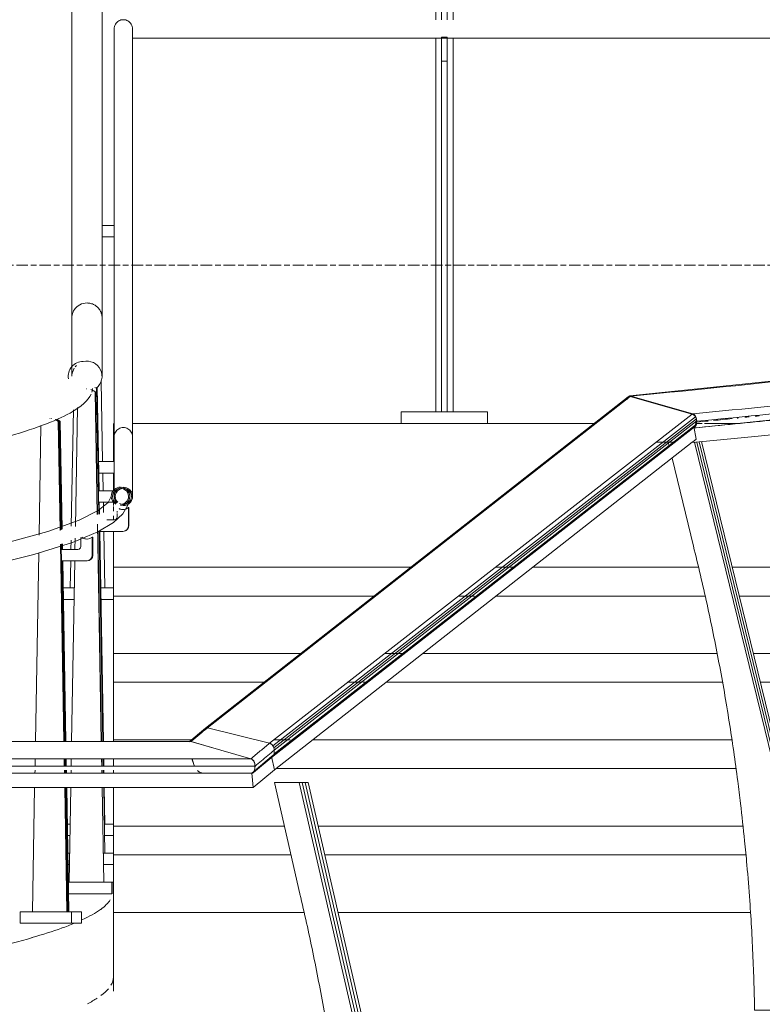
# Model space of a CAD drawing. Header units: millimetres. Extents: x -121668 to 127737, y 1553 to 34854.
# Tile 11 of 94: x -98162 to -96872, y 10165 to 11877. Entities that reach past the tile are written whole.
import ezdxf

# ---------------------------------------------------------------- set-up
doc = ezdxf.new("R2010")
doc.units = ezdxf.units.MM
doc.linetypes.add('Center', pattern=[40, 10, -5, 20, -5])
for name, color, linetype, lineweight in [('A-FLOR', 192, 'Continuous', 9), ('A-FLOR-HRAL', 11, 'Continuous', 9), ('A-FLOR-LEVL', 51, 'Continuous', 9), ('Q-CASE', 31, 'Continuous', 20), ('S-STRS', 31, 'Continuous', 20)]:
    doc.layers.add(name, color=color, linetype=linetype, lineweight=lineweight)

# ---------------------------------------------------------------- blocks, each defined once
blk = doc.blocks.new('Ramp - Ramp-17976687-Copy of GBP_NORTH ELEAVTION')
at = {"layer": 'A-FLOR-LEVL'}
for p, q in [((-97999.4, 10325), (-97668.2, 10325)), ((-97609.4, 10325), (-96892.7, 10325))]:
    blk.add_line(p, q, dxfattribs=at)
for points in [[(-97999.4, 10212.6), (-97999.4, 10207.8), (-98000.8, 10203.1), (-98003.7, 10198.3)], [(-98008.2, 10192.1), (-98011.5, 10188.2), (-98015.9, 10184.2), (-98021.2, 10180.3)], [(-98027.7, 10175.8), (-98032.6, 10172.6), (-98038.2, 10169.4), (-98044.4, 10166.2)]]:
    blk.add_open_spline(points, degree=3, dxfattribs=at)
blk = doc.blocks.new('Railing - Railing-V48-Copy of GBP_NORTH ELEAVTION')
at = {"layer": 'Q-CASE'}
for p, q in [((-97429.4, 12052.5), (-97439.4, 12052.5)), ((-97409.4, 12052.5), (-97419.4, 12052.5)), ((-97439.4, 11876.4), (-97439.4, 12047.7)), ((-97429.4, 12047.7), (-97439.4, 12047.7)), ((-97429.4, 12047.7), (-97429.4, 11876.4)), ((-97419.4, 11876.4), (-97419.4, 12047.7)), ((-97409.4, 12047.7), (-97419.4, 12047.7)), ((-97409.4, 12047.7), (-97409.4, 11876.4)), ((-97439.4, 11195), (-97439.4, 11845.5)), ((-97429.4, 11815), (-97429.4, 11846.5)), ((-97419.4, 11846.5), (-97429.4, 11846.5)), ((-97419.4, 11846.5), (-97419.4, 11815)), ((-97409.4, 11845.5), (-97409.4, 11195)), ((-97429.4, 11805), (-97429.4, 11815)), ((-97419.4, 11815), (-97419.4, 11805)), ((-97429.4, 11810), (-97429.4, 11195)), ((-97429.4, 11805), (-97419.4, 11805)), ((-97419.4, 11195), (-97419.4, 11810)), ((-97349.4, 11195), (-97499.4, 11195)), ((-97499.4, 11195), (-97499.4, 11175)), ((-97349.4, 11175), (-97349.4, 11195)), ((-97499.4, 11175), (-97349.4, 11175))]:
    blk.add_line(p, q, dxfattribs=at)
blk = doc.blocks.new('Casework 10 - Casework 10-17982864-Copy of GBP_NORTH ELEAVTION')
at = {"layer": 'Q-CASE'}
for p, q in [((-98071.6, 12070.2), (-98071.6, 11358.6)), ((-98019.1, 11358.6), (-98019.1, 12070.2)), ((-97998.2, 11860.9), (-97998.2, 11152)), ((-97966.2, 11152), (-97966.2, 11860.9)), ((-97966.2, 11844.9), (-95981.4, 11844.9)), ((-98071.6, 11358.6), (-98071.6, 11257.1)), ((-98019.1, 11257.1), (-98019.1, 11358.6)), ((-97998.2, 11152), (-97998.2, 11048.1)), ((-97966.2, 11048.1), (-97966.2, 11152))]:
    blk.add_line(p, q, dxfattribs=at)
at = {"layer": 'Q-CASE', "flags": 128}
for points in [[(-98003.2, 11048.3), (-98008.7, 11037.6), (-98026.1, 11023.7), (-98059.2, 11007), (-98113.3, 10987.4), (-98195.9, 10964.8), (-98315.1, 10939.2), (-98480.9, 10910.4), (-98489, 10909.1)], [(-97971.2, 11048.3), (-97974.3, 11032.7), (-97983.3, 11018.1), (-97999.6, 11003.1), (-98026.8, 10986.7), (-98070.6, 10968.1), (-98137.5, 10946.9), (-98235.7, 10922.8), (-98374.1, 10895.8), (-98484.1, 10877.5)]]:
    blk.add_lwpolyline(points, dxfattribs=at)
at = {"layer": 'Q-CASE'}
for centre, major_axis, ratio, start_param, end_param in [((-98051.9, 11256.8), (-26.2, 0), 0.998874, 4.719895, 6.439847), ((-98045.4, 11257.1), (26.2, 0), 0.998839, 5.354985, 8.103881), ((-98045.4, 11257.1), (26.2, 0), 0.998839, 2.570395, 3.066744), ((-98045.4, 11257.1), (26.2, 0), 0.998839, 2.333622, 2.473578), ((-98045.4, 11215.2), (26.2, 0), 0.998839, 0.928201, 1.032955), ((-97987.2, 11048.3), (-16, 0), 0.998874, 5.505293, 6.290692), ((-97987.2, 11048.3), (-14, 0), 0.998874, 5.243494, 6.290692), ((-97982.2, 11048.1), (16, 0), 0.998839, 0, 3.141593), ((-97987.2, 11048.3), (-16, 0), 0.998874, 4.719895, 5.428657), ((-97982.2, 11048.1), (14, 0), 0.998839, 0, 3.141593), ((-97987.2, 11048.3), (-14, 0), 0.998874, 4.981695, 5.181432), ((-97987.2, 11048.3), (-14, 0), 0.998874, 3.149099, 4.942037), ((-97987.2, 11048.3), (-16, 0), 0.998874, 3.149099, 4.656788), ((-97987.2, 11048.3), (-16, 0), 0.998874, 0.007506, 1.054704), ((-97987.2, 11048.3), (-14, 0), 0.998874, 0.007506, 1.054704), ((-97982.2, 11048.1), (16, 0), 0.998839, 3.141593, 3.926991), ((-97982.2, 11048.1), (14, 0), 0.998839, 3.141593, 3.926991), ((-97982.2, 11048.1), (14, 0), 0.998839, 4.231454, 6.283185), ((-97987.2, 11048.3), (-16, 0), 0.998874, 1.578303, 3.149099), ((-97987.2, 11048.3), (-14, 0), 0.998874, 1.578303, 3.149099), ((-97982.2, 11048.1), (16, 0), 0.998839, 4.45059, 6.283185)]:
    blk.add_ellipse(centre, major_axis=major_axis, ratio=ratio, start_param=start_param, end_param=end_param, dxfattribs=at)
for points, knots in [([(-97966.2, 11860.9), (-97966.2, 11862.3), (-97966.6, 11865.1), (-97968.2, 11869), (-97970.8, 11872.4), (-97975.2, 11875.8), (-97982.2, 11877.7), (-97989.2, 11875.8), (-97993.7, 11872.4), (-97996.2, 11869), (-97997.8, 11865.1), (-97998.2, 11862.3), (-97998.2, 11860.9)], [0, 0, 0, 0, 0.083333, 0.166667, 0.25, 0.333333, 0.5, 0.666667, 0.75, 0.833333, 0.916667, 1, 1, 1, 1]), ([(-98019.2, 11360.4), (-98019.4, 11362.6), (-98020.2, 11366.9), (-98023.1, 11372.7), (-98027.3, 11377.7), (-98032.7, 11381.6), (-98038.8, 11383.9), (-98047.5, 11385), (-98058.5, 11382.3), (-98066.3, 11375.1), (-98069.4, 11369.1), (-98070.5, 11366), (-98071.1, 11363.7), (-98071.4, 11361.8), (-98071.5, 11360.7), (-98071.5, 11360.4)], [0.2, 0.2, 0.2, 0.2, 0.25, 0.3, 0.35, 0.4, 0.45, 0.5, 0.6, 0.7, 0.7375, 0.75625, 0.775, 0.79375, 0.8, 0.8, 0.8, 0.8]), ([(-98533.2, 11081.7), (-98460.1, 11093.2), (-98329.6, 11116), (-98169.8, 11153.2), (-98070.9, 11189.8), (-98042.8, 11215), (-98038.2, 11225.9)], [0, 0, 0, 0, 0.2222222, 0.4444444, 0.7222222, 0.934873, 0.934873, 0.934873, 0.934873]), ([(-97966.2, 11152), (-97966.2, 11153.4), (-97966.6, 11156.2), (-97968.2, 11160), (-97970.8, 11163.3), (-97975.2, 11166.7), (-97982.2, 11168.6), (-97989.2, 11166.7), (-97993.7, 11163.3), (-97996.2, 11160), (-97997.8, 11156.2), (-97998.2, 11153.4), (-97998.2, 11152)], [0, 0, 0, 0, 0.083333, 0.166667, 0.25, 0.333333, 0.5, 0.666667, 0.75, 0.833333, 0.916667, 1, 1, 1, 1])]:
    blk.add_open_spline(points, degree=3, knots=knots, dxfattribs=at)
blk.add_open_spline([(-98037, 11229.2), (-98036.4, 11231.5), (-98036, 11233.7), (-98036, 11236)], degree=3, dxfattribs=at)
blk = doc.blocks.new('Stair - Stairs-17988991-Copy of GBP_NORTH ELEAVTION')
at = {"layer": 'S-STRS'}
for p, q in [((-97543.8, 10875), (-97999.4, 10875)), ((-97372.3, 10875), (-97399.6, 10875)), ((-96971.5, 10875), (-97334.5, 10875)), ((-96458.8, 10875), (-96912.4, 10875)), ((-96115.6, 10875), (-96399.3, 10875)), ((-95885.4, 10875), (-96055, 10875)), ((-95799.4, 10875), (-95823.8, 10875)), ((-97999.4, 10775), (-97671.4, 10775)), ((-97528, 10775), (-97495.6, 10775)), ((-97462, 10775), (-96950.6, 10775)), ((-96888, 10775), (-96438.6, 10775)), ((-96373.7, 10775), (-96096.5, 10775)), ((-96028.9, 10775), (-95867.7, 10775)), ((-97735.1, 10725), (-97999.4, 10725)), ((-97735.1, 10725), (-97999.4, 10725)), ((-97568, 10725), (-97592.2, 10725)), ((-97568, 10725), (-97592.2, 10725)), ((-97559.6, 10725), (-97566.1, 10725)), ((-97559.6, 10725), (-97566.1, 10725)), ((-96941.3, 10725), (-97525.7, 10725)), ((-96941.3, 10725), (-97525.7, 10725)), ((-96429.7, 10725), (-96875.8, 10725)), ((-96429.7, 10725), (-96875.8, 10725)), ((-96088.2, 10725), (-96360.9, 10725)), ((-96088.2, 10725), (-96360.9, 10725)), ((-95860, 10725), (-96015.8, 10725)), ((-95860, 10725), (-96015.8, 10725)), ((-97999.4, 10625), (-97861.2, 10625)), ((-97720.5, 10625), (-97692.5, 10625)), ((-97690, 10625), (-97687.5, 10625)), ((-97653.2, 10625), (-96924.9, 10625)), ((-96851.3, 10625), (-96414.1, 10625)), ((-96335.4, 10625), (-96073.7, 10625)), ((-95989.8, 10625), (-95846.9, 10625)), ((-96917.8, 10575), (-97716.9, 10575)), ((-96917.8, 10575), (-97716.9, 10575)), ((-96407.4, 10575), (-96839.1, 10575)), ((-96407.4, 10575), (-96839.1, 10575)), ((-96067.6, 10575), (-96322.6, 10575)), ((-96067.6, 10575), (-96322.6, 10575)), ((-95841.5, 10575), (-95976.7, 10575)), ((-95841.5, 10575), (-95976.7, 10575)), ((-97999.4, 10475), (-97702.4, 10475)), ((-97643.9, 10475), (-96905.6, 10475)), ((-96814.7, 10475), (-96396.3, 10475)), ((-96297, 10475), (-96057.7, 10475)), ((-95950.7, 10475), (-95833, 10475)), ((-97691, 10425), (-97999.4, 10425)), ((-97691, 10425), (-97999.4, 10425)), ((-96900.6, 10425), (-97632.4, 10425)), ((-96900.6, 10425), (-97632.4, 10425)), ((-96391.9, 10425), (-96802.5, 10425)), ((-96391.9, 10425), (-96802.5, 10425)), ((-96053.9, 10425), (-96284.2, 10425)), ((-96053.9, 10425), (-96284.2, 10425)), ((-95830, 10425), (-95937.6, 10425)), ((-95830, 10425), (-95937.6, 10425)), ((-97999.4, 10325), (-97668.2, 10325)), ((-97609.4, 10325), (-96892.7, 10325)), ((-96778.1, 10325), (-96385.1, 10325)), ((-96258.6, 10325), (-96048.4, 10325)), ((-95911.5, 10325), (-95837.5, 10325))]:
    blk.add_line(p, q, dxfattribs=at)
blk = doc.blocks.new('Railing - Railing-V61-Copy of GBP_NORTH ELEAVTION')
at = {"layer": 'Q-CASE'}
for p, q in [((-97997.7, 11519.2), (-98019.2, 11519.2)), ((-98019.2, 11499.2), (-97997.7, 11499.2)), ((-98018.3, 11108.6), (-98020.7, 11248.8)), ((-98069, 11198.5), (-98072.6, 10996.4)), ((-98017.4, 11058.1), (-98017.9, 11088.6)), ((-98016.7, 11020.2), (-98017, 11038)), ((-98073, 10972.1), (-98073.3, 10956)), ((-98014.4, 10889.2), (-98016.1, 10987.4)), ((-98073.6, 10936), (-98074.4, 10889.2)), ((-98067.5, 10889.2), (-98086.7, 10889.2)), ((-97999.4, 10889.2), (-98021.6, 10889.2)), ((-97999.4, 10889.2), (-97999.4, 10869.2)), ((-98086.4, 10869.2), (-98067.8, 10869.2)), ((-98021.2, 10869.2), (-97999.4, 10869.2))]:
    blk.add_line(p, q, dxfattribs=at)
blk = doc.blocks.new('Railing - Railing-V62-Copy of GBP_NORTH ELEAVTION')
at = {"layer": 'Q-CASE'}
for p, q in [((-98024.5, 11058.1), (-98027.7, 11238.1)), ((-97997.7, 11108.6), (-98025.4, 11108.6)), ((-98025.1, 11088.6), (-97997.7, 11088.6)), ((-98023.8, 11017.3), (-98024.2, 11038)), ((-98016.9, 10622.1), (-98023.3, 10987.4)), ((-98016.2, 10579.1), (-98016.4, 10592.2)), ((-98016, 10567.3), (-98016.1, 10572.2)), ((-98014.4, 10478.6), (-98015.5, 10542.2)), ((-98074.6, 10478.6), (-98079.6, 10478.6)), ((-97999.4, 10478.6), (-98015.3, 10478.6)), ((-97999.4, 10478.6), (-97999.4, 10458.6)), ((-98079.3, 10458.6), (-98075, 10458.6)), ((-98015, 10458.6), (-97999.4, 10458.6))]:
    blk.add_line(p, q, dxfattribs=at)
blk = doc.blocks.new('Railing - Railing-V63-Copy of GBP_NORTH ELEAVTION')
at = {"layer": 'Q-CASE'}
for p, q in [((-98024.7, 11017.5), (-98028.6, 11237.2)), ((-97998.2, 11058), (-98025.4, 11058)), ((-98025.1, 11038), (-97991.7, 11038)), ((-98017.8, 10622.1), (-98024.2, 10987.4)), ((-98017.1, 10579.1), (-98017.3, 10592.2)), ((-98016.9, 10567.3), (-98016.9, 10572.2)), ((-98014.4, 10428), (-98016.4, 10542.2)), ((-98075.5, 10428), (-98078.7, 10428)), ((-97999.4, 10428), (-98017, 10428)), ((-97999.4, 10428), (-97999.4, 10408)), ((-98078.4, 10408), (-98075.9, 10408)), ((-98016.6, 10408), (-97999.4, 10408))]:
    blk.add_line(p, q, dxfattribs=at)
blk = doc.blocks.new('Railing - Railing-V64-Copy of GBP_NORTH ELEAVTION')
at = {"layer": 'Q-CASE'}
for p, q in [((-98046.2, 11234.9), (-98046.4, 11234.9)), ((-98045.9, 11234.9), (-98046.1, 11234.9)), ((-98027.6, 11016.6), (-98031.3, 11230.1)), ((-98031.1, 11230.1), (-98031.3, 11230.1)), ((-98031.1, 11230.1), (-98027.4, 11016.7)), ((-98027.2, 11016.7), (-98031, 11230.1)), ((-98030.8, 11230.1), (-98031, 11230.1)), ((-98030.8, 11230.1), (-98027.1, 11016.8)), ((-98062, 11202.6), (-98065.6, 10996)), ((-97973.1, 10997.4), (-97973.1, 11028.9)), ((-97972.9, 11028.9), (-97973.1, 11028.9)), ((-97972.9, 11028.9), (-97972.9, 10997.4)), ((-97998.1, 11007.4), (-98011.1, 11007.4)), ((-97993.1, 11022.8), (-97993.1, 11020)), ((-97993.1, 11018.6), (-97993.1, 11012.4)), ((-98020.7, 10622.1), (-98027.3, 11000.2)), ((-98027.1, 11000.2), (-98020.5, 10622.1)), ((-98066, 10975.7), (-98066.3, 10956)), ((-98027.1, 10987.4), (-97983.1, 10987.4)), ((-98020.3, 10622.1), (-98026.7, 10987.4)), ((-98026.6, 10987.4), (-98020.2, 10622.1)), ((-97983.1, 10987.4), (-97982.9, 10987.4)), ((-98066.7, 10936), (-98072.1, 10621.8)), ((-98072.7, 10592.2), (-98072.9, 10579.1)), ((-98019.9, 10579.1), (-98020.2, 10592.2)), ((-98020, 10592.2), (-98019.8, 10579.1)), ((-98019.6, 10579.1), (-98019.8, 10592.2)), ((-98019.7, 10592.2), (-98019.4, 10579.1)), ((-98073, 10572.2), (-98073.1, 10567.3)), ((-98019.7, 10567.3), (-98019.8, 10572.2)), ((-98019.6, 10572.2), (-98019.6, 10567.3)), ((-98019.4, 10567.3), (-98019.5, 10572.2)), ((-98019.3, 10572.2), (-98019.2, 10567.3)), ((-98073.5, 10542.2), (-98076.4, 10377.4)), ((-98016.4, 10377.4), (-98019.3, 10542.2)), ((-98019.1, 10542.2), (-98016.2, 10377.4)), ((-98016.1, 10377.4), (-98019, 10542.2)), ((-98018.8, 10542.2), (-98015.9, 10377.4)), ((-98002.4, 10377.4), (-98077.9, 10377.4)), ((-97999.9, 10377.4), (-98002.4, 10377.4)), ((-98002.4, 10377.4), (-98002.4, 10357.4)), ((-97999.9, 10357.4), (-97999.9, 10377.4)), ((-98077.5, 10357.4), (-98002.4, 10357.4))]:
    blk.add_line(p, q, dxfattribs=at)
for centre, major_axis, start_param, end_param in [((-98045.9, 11208.6), (0, 26.2), 5.722802, 6.012686), ((-98046.4, 11208.6), (0, 26.2), 5.669069, 5.914716), ((-98046.2, 11208.6), (0, 26.2), 5.708016, 5.914716), ((-98046.1, 11208.6), (0, 26.2), 5.715409, 5.914716), ((-97983.1, 11041.4), (0, 16), 2.717735, 3.816724), ((-97982.9, 11041.4), (0, 16), 2.708827, 2.916549), ((-97998.1, 11012.4), (0, 5), 3.141593, 4.712389), ((-97983.1, 10997.4), (0, 10), 3.141593, 4.712389), ((-97982.9, 10997.4), (0, 10), 3.403392, 4.712389)]:
    blk.add_ellipse(centre, major_axis=major_axis, ratio=0.999855, start_param=start_param, end_param=end_param, dxfattribs=at)
blk = doc.blocks.new('Railing - Railing-V65-Copy of GBP_NORTH ELEAVTION')
at = {"layer": 'Q-CASE'}
for p, q in [((-98109.1, 11183.5), (-98110.2, 11183.5)), ((-98106.8, 11183.5), (-98107.9, 11183.5)), ((-98091.9, 10989.1), (-98095.2, 11178.7)), ((-98094, 11178.7), (-98095.2, 11178.7)), ((-98094, 11178.7), (-98090.8, 10990.3)), ((-98089.6, 10990.7), (-98092.9, 11178.7)), ((-98091.8, 11178.7), (-98092.9, 11178.7)), ((-98091.8, 11178.7), (-98088.5, 10991.1)), ((-98125.3, 11171.2), (-98128.6, 10981)), ((-98056.3, 10976.5), (-98056.3, 10961)), ((-98036.4, 10946), (-98036.4, 10977.5)), ((-98035.3, 10977.5), (-98036.4, 10977.5)), ((-98035.3, 10977.5), (-98035.3, 10946)), ((-98085.5, 10622.1), (-98091.5, 10965.3)), ((-98061.2, 10956), (-98091.3, 10956)), ((-98090.3, 10965.3), (-98084.4, 10622.1)), ((-98089, 10956), (-98089.2, 10965.5)), ((-98088.1, 10965.6), (-98087.9, 10956)), ((-98129.2, 10950.2), (-98134.9, 10622.1)), ((-98091, 10936), (-98046.3, 10936)), ((-98083.3, 10622.1), (-98088.7, 10936)), ((-98087.6, 10936), (-98082.1, 10622.1)), ((-98046.3, 10936), (-98045.2, 10936)), ((-98135.4, 10592.2), (-98135.6, 10579)), ((-98084.8, 10579.1), (-98085, 10592.2)), ((-98083.9, 10592.2), (-98083.6, 10579.1)), ((-98082.5, 10579.1), (-98082.7, 10592.2)), ((-98081.6, 10592.2), (-98081.4, 10579.1)), ((-98135.7, 10572.2), (-98135.8, 10567.3)), ((-98084.6, 10567.3), (-98084.7, 10572.2)), ((-98083.5, 10572.2), (-98083.4, 10567.3)), ((-98082.3, 10567.3), (-98082.4, 10572.2)), ((-98081.2, 10572.2), (-98081.2, 10567.3)), ((-98136.3, 10542.2), (-98140, 10326)), ((-98080.4, 10326), (-98084.1, 10542.2)), ((-98083, 10542.2), (-98079.3, 10326)), ((-98078.1, 10326), (-98081.9, 10542.2)), ((-98080.7, 10542.2), (-98077, 10326)), ((-98161.7, 10306), (-98161.7, 10326)), ((-98072.3, 10326), (-98161.7, 10326)), ((-98055.2, 10326), (-98072.3, 10326)), ((-98072.3, 10326), (-98072.3, 10306)), ((-98055.2, 10306), (-98055.2, 10326)), ((-98161.7, 10306), (-98072.3, 10306)), ((-98072.3, 10306), (-98055.2, 10306))]:
    blk.add_line(p, q, dxfattribs=at)
for centre, major_axis, start_param, end_param in [((-98110.2, 11157.2), (0, 26.2), 5.669069, 5.914716), ((-98109.1, 11157.2), (0, 26.2), 5.669069, 5.914716), ((-98107.9, 11157.2), (0, 26.2), 5.669069, 5.914716), ((-98106.8, 11157.2), (0, 26.2), 5.669069, 5.914716), ((-98045.2, 10990), (0, 16), 2.515485, 3.10547), ((-98046.3, 10990), (0, 16), 2.691505, 3.816724), ((-98061.2, 10961), (0, 5), 3.141593, 4.712389), ((-98046.3, 10946), (0, 10), 3.141593, 4.712389), ((-98045.2, 10946), (0, 10), 3.141593, 4.712389)]:
    blk.add_ellipse(centre, major_axis=major_axis, ratio=0.993495, start_param=start_param, end_param=end_param, dxfattribs=at)
blk = doc.blocks.new('Railings 58 - Railings 95-17990512-Copy of GBP_NORTH ELEAVTION')
at = {"layer": 'A-FLOR-HRAL'}
for p, q in [((-97840.5, 10643.7), (-97106.2, 11220.1)), ((-97105.3, 11221.1), (-97839.4, 10645.1)), ((-97838.8, 10645.5), (-97104.5, 11221.5)), ((-97836.2, 10645.7), (-97101.9, 11221.6)), ((-97101.9, 11221.6), (-96994, 11191)), ((-96993.1, 11191.8), (-97100.7, 11222.6)), ((-97728.2, 10619), (-96994, 11191)), ((-97722.5, 10614.6), (-96988.4, 11186.6)), ((-97720.7, 10610.9), (-96986.7, 11183.1)), ((-97720.1, 10606.9), (-96986.2, 11179.4)), ((-96987.6, 11176.3), (-96987.1, 11178.7)), ((-96986.2, 11179.4), (-96986.6, 11173.5)), ((-97724.6, 10595.9), (-96994, 11167.2)), ((-96988.2, 11170.1), (-97721.9, 10596.6)), ((-97720.2, 10600.5), (-96986.6, 11173.5)), ((-96991.1, 11169.5), (-96986.9, 11147.7)), ((-96987.8, 11170.4), (-96989.3, 11169.5)), ((-96988.6, 11171.8), (-96987.7, 11175.6)), ((-96993.7, 11142.5), (-96986.9, 11147.7)), ((-97719.7, 10572.8), (-96994, 11142.2)), ((-97056.3, 11142.5), (-97028.1, 11142.2)), ((-97839.5, 10645.1), (-97868, 10621.4)), ((-97728.2, 10619), (-97836.2, 10645.7)), ((-97836.2, 10645.7), (-97728.2, 10619)), ((-97864.9, 10622.1), (-99281.2, 10622.1)), ((-97724.6, 10596), (-97759.1, 10567.3)), ((-97721.8, 10596.7), (-97756.3, 10568.1)), ((-97724.6, 10596), (-97719.7, 10572.8)), ((-97719.7, 10572.8), (-97724.6, 10595.9)), ((-97720.2, 10600.5), (-97720.1, 10606.9)), ((-97720.1, 10606.9), (-97720.2, 10600.5)), ((-97760.7, 10592.2), (-99189.9, 10592.2)), ((-97753.8, 10579.1), (-99183.7, 10579.1)), ((-97863, 10592.2), (-97859.8, 10582.1)), ((-97859.6, 10582.1), (-97862.8, 10592.2)), ((-97759.3, 10567.3), (-99188.3, 10567.3)), ((-97756.5, 10542.2), (-97719.7, 10572.8)), ((-98528.1, 10542.2), (-97756.7, 10542.2))]:
    blk.add_line(p, q, dxfattribs=at)
at = {"layer": 'A-FLOR-HRAL', "flags": 128}
for points in [[(-97102.2, 11222.8), (-96739.2, 11260.6), (-96472.1, 11294.6), (-96282.3, 11324.9), (-96153.3, 11351.5), (-96070.6, 11374.6), (-96045.2, 11383.9)], [(-96993.1, 11166.9), (-96628.2, 11204.9), (-96359.1, 11239.1), (-96167.3, 11269.6), (-96036.4, 11296.5), (-95951.8, 11320), (-95901.2, 11340.2), (-95873.8, 11357.5), (-95872, 11359.2)], [(-97106.9, 11217.4), (-97106.7, 11218.8), (-97106.2, 11220.1)], [(-97106.2, 11220.1), (-97105.5, 11220.9), (-97104.5, 11221.5)], [(-97104.5, 11221.5), (-97103.3, 11221.8), (-97101.9, 11221.6)], [(-96994, 11191), (-96992.5, 11190.4), (-96991, 11189.4)], [(-96991, 11189.4), (-96989.6, 11188.1), (-96988.4, 11186.6)], [(-96988.4, 11186.6), (-96987.4, 11184.9), (-96986.7, 11183.1)], [(-96986.7, 11183.1), (-96986.3, 11181.2), (-96986.2, 11179.4)], [(-96986.6, 11173.5), (-96986.9, 11171.8), (-96987.8, 11170.4)], [(-97866, 10622.2), (-98029.9, 10622.2), (-98200, 10622.2), (-98376.2, 10622.2), (-98558.4, 10622.2), (-98746.4, 10622.2), (-98940.2, 10622.2), (-99139.7, 10622.2), (-99282.1, 10622.2)], [(-97760.7, 10592.2), (-97812.8, 10607.1), (-97864.9, 10622.1)], [(-97864.7, 10622.1), (-97812.6, 10607.1), (-97760.5, 10592.2)], [(-97754.5, 10572.2), (-97754.1, 10575.7), (-97753.8, 10579.1)], [(-97753.5, 10579.1), (-97753.9, 10575.7), (-97754.3, 10572.2)], [(-97758.7, 10567.2), (-97922.3, 10567.2), (-98092.1, 10567.2), (-98267.9, 10567.2), (-98449.6, 10567.2), (-98637.2, 10567.2), (-98830.5, 10567.2), (-99029.3, 10567.2), (-99187.8, 10567.2)], [(-97756.7, 10542.2), (-97758, 10554.8), (-97759.3, 10567.3)], [(-97759.1, 10567.3), (-97757.8, 10554.8), (-97756.5, 10542.2)]]:
    blk.add_lwpolyline(points, dxfattribs=at)
at = {"layer": 'A-FLOR-HRAL'}
for centre, major_axis, start_param, end_param in [((-97834.2, 10639.6), (-4.93, 5.9), 0.356972, 0.573728), ((-97835.8, 10640.6), (-3.7, 4.43), 6.107699, 6.641971), ((-97836.4, 10641.5), (-3.03, 3.63), 5.441856, 6.098792), ((-97728.5, 10611.9), (-5.06, 6.07), 4.974616, 5.435495), ((-97729.5, 10610.4), (-6.44, 7.71), 4.582522, 4.973431), ((-97730.9, 10609.5), (-7.8, 9.35), 4.239708, 4.584184), ((-97725, 10600.5), (-3.21, 3.85), 2.42639, 3.317802), ((-97726.6, 10602), (-4.64, 5.55), 3.318203, 3.897424), ((-97731.5, 10609.4), (-8.25, 9.89), 3.910546, 4.241863)]:
    blk.add_ellipse(centre, major_axis=major_axis, ratio=0.802552, start_param=start_param, end_param=end_param, dxfattribs=at)
for points in [[(-97100.7, 11222.6), (-96917.1, 11240.1), (-96593.2, 11275.1), (-96241.9, 11327.6), (-96029.3, 11380.1), (-95981.6, 11415.1), (-95981.4, 11432.6)], [(-96993.1, 11191.8), (-96807.8, 11209.5), (-96480.8, 11244.8), (-96126.2, 11297.8), (-95911.6, 11350.7), (-95863.5, 11386.1), (-95863.4, 11403.7)], [(-97105.6, 11220.6), (-97105.8, 11220.3), (-97106.1, 11219.6), (-97106.5, 11218.5), (-97106.7, 11217.8), (-97106.8, 11217.4)], [(-97103.3, 11222.5), (-97103.6, 11222.4), (-97104.2, 11222), (-97104.9, 11221.4), (-97105.4, 11220.9), (-97105.6, 11220.6)], [(-97100.7, 11222.6), (-97101, 11222.7), (-97101.6, 11222.8), (-97102.5, 11222.8), (-97103, 11222.6), (-97103.3, 11222.5)], [(-96990.2, 11190.1), (-96990.6, 11190.5), (-96991.5, 11191.2), (-96992.5, 11191.7), (-96993.1, 11191.8)], [(-96988, 11186.9), (-96988.3, 11187.6), (-96988.9, 11188.7), (-96989.7, 11189.7), (-96990.2, 11190.1)], [(-96986.9, 11182.9), (-96987, 11183.6), (-96987.2, 11185), (-96987.7, 11186.3), (-96988, 11186.9)], [(-96987.1, 11178.7), (-96986.9, 11179.4), (-96986.8, 11180.8), (-96986.8, 11182.2), (-96986.9, 11182.9)], [(-96986.4, 11177.2), (-96979.6, 11177.9), (-96972.9, 11178.5), (-96966.2, 11179.2)], [(-96957, 11180.1), (-96946, 11181.2), (-96935.2, 11182.4), (-96924.4, 11183.5)], [(-96915.9, 11184.3), (-96915.1, 11184.4), (-96914.2, 11184.5), (-96913.4, 11184.6)], [(-96902.4, 11185.7), (-96900, 11186), (-96897.7, 11186.2), (-96895.3, 11186.5)], [(-96884.6, 11187.6), (-96882.2, 11187.8), (-96879.8, 11188.1), (-96877.5, 11188.3)], [(-96994.2, 11166.9), (-96993.8, 11166.9), (-96993.2, 11166.9), (-96992.2, 11167.1), (-96991.3, 11167.5), (-96990.7, 11168), (-96990.4, 11168.2)], [(-96990.4, 11168.2), (-96990.1, 11168.5), (-96989.6, 11169.2), (-96989, 11170.4), (-96988.7, 11171.3), (-96988.6, 11171.8)], [(-97836.2, 10645.7), (-97841, 10641.8), (-97850.4, 10633.9), (-97859.9, 10626), (-97864.7, 10622.1)], [(-97841, 10641.8), (-97841, 10642.2), (-97840.9, 10642.9), (-97840.6, 10643.5), (-97840.5, 10643.7)], [(-97840.5, 10643.7), (-97840.4, 10644), (-97840.1, 10644.5), (-97839.5, 10645.1), (-97839, 10645.4), (-97838.7, 10645.5)], [(-97838.7, 10645.5), (-97838.5, 10645.7), (-97838, 10645.8), (-97837.1, 10645.9), (-97836.5, 10645.8), (-97836.2, 10645.7)], [(-97864.9, 10622.1), (-97865.2, 10622.1), (-97865.8, 10622.2), (-97866.4, 10622.2), (-97866.6, 10622.1)], [(-97866.4, 10622.1), (-97866.1, 10622.2), (-97865.6, 10622.2), (-97865, 10622.1), (-97864.7, 10622.1)], [(-97728.2, 10619), (-97733.6, 10614.5), (-97744.3, 10605.6), (-97755.1, 10596.7), (-97760.5, 10592.2)], [(-97728.2, 10619), (-97727.7, 10618.8), (-97726.7, 10618.4), (-97725.6, 10617.8), (-97725.1, 10617.4)], [(-97725.1, 10617.4), (-97724.7, 10617), (-97723.7, 10616.2), (-97722.9, 10615.1), (-97722.5, 10614.6)], [(-97722.5, 10614.6), (-97722.1, 10614), (-97721.4, 10612.8), (-97720.9, 10611.5), (-97720.7, 10610.9)], [(-97720.1, 10606.9), (-97723.8, 10603.8), (-97731.2, 10597.7), (-97742.3, 10588.4), (-97749.8, 10582.2), (-97753.5, 10579.1)], [(-97721.3, 10597.2), (-97721.5, 10597), (-97721.9, 10596.5), (-97722.8, 10596.1), (-97723.6, 10595.9), (-97724.3, 10595.9), (-97724.6, 10596)], [(-97720.2, 10600.5), (-97720.2, 10600.1), (-97720.3, 10599.2), (-97720.7, 10598.1), (-97721.1, 10597.5), (-97721.3, 10597.2)], [(-97720.7, 10610.9), (-97720.5, 10610.2), (-97720.2, 10608.9), (-97720.1, 10607.6), (-97720.1, 10606.9)], [(-97859.8, 10582.1), (-97859.5, 10581.1), (-97859.1, 10580.1), (-97858.7, 10579.1)], [(-97858.5, 10579.1), (-97858.9, 10580.1), (-97859.3, 10581.1), (-97859.6, 10582.1)], [(-97757.8, 10590.5), (-97758.2, 10590.9), (-97759.1, 10591.6), (-97760.1, 10592), (-97760.7, 10592.2)], [(-97760.5, 10592.2), (-97759.9, 10592), (-97758.9, 10591.6), (-97758, 10590.9), (-97757.6, 10590.5)], [(-97755.4, 10587.4), (-97755.7, 10588), (-97756.4, 10589.1), (-97757.3, 10590), (-97757.8, 10590.5)], [(-97757.6, 10590.5), (-97757.1, 10590.1), (-97756.2, 10589.1), (-97755.5, 10588), (-97755.2, 10587.4)], [(-97754, 10583.4), (-97754.1, 10584.1), (-97754.5, 10585.4), (-97755.1, 10586.7), (-97755.4, 10587.4)], [(-97755.2, 10587.4), (-97754.9, 10586.7), (-97754.3, 10585.4), (-97753.9, 10584.1), (-97753.8, 10583.4)], [(-97753.8, 10579.1), (-97753.7, 10579.8), (-97753.7, 10581.2), (-97753.9, 10582.6), (-97754, 10583.4)], [(-97753.8, 10583.4), (-97753.6, 10582.7), (-97753.5, 10581.2), (-97753.5, 10579.8), (-97753.5, 10579.1)], [(-97759.3, 10567.3), (-97759, 10567.2), (-97758.3, 10567.2), (-97757.4, 10567.4), (-97756.6, 10567.9), (-97756.1, 10568.4), (-97755.9, 10568.6)], [(-97755.7, 10568.6), (-97755.9, 10568.4), (-97756.4, 10567.9), (-97757.2, 10567.5), (-97758.1, 10567.2), (-97758.8, 10567.2), (-97759.1, 10567.3)], [(-97755.9, 10568.6), (-97755.6, 10568.9), (-97755.2, 10569.6), (-97754.7, 10570.9), (-97754.6, 10571.7), (-97754.5, 10572.2)], [(-97754.3, 10572.2), (-97754.4, 10571.7), (-97754.5, 10570.9), (-97755, 10569.6), (-97755.4, 10568.9), (-97755.7, 10568.6)]]:
    blk.add_open_spline(points, degree=3, dxfattribs=at)
for points, knots in [([(-96987.1, 11178.7), (-96814.1, 11195.2), (-96506, 11228.2), (-96145.7, 11280), (-95911.7, 11334.2), (-95857, 11371.9), (-95856.8, 11390.7)], [-1, -1, -1, -1, -0.766667, -0.533333, -0.266667, 0, 0, 0, 0]), ([(-96990.6, 11167.3), (-96942.5, 11171.9), (-96848, 11181.2), (-96714.9, 11195.2), (-96590.2, 11209.3), (-96475.1, 11223.4), (-96369.7, 11237.6), (-96274.1, 11251.7), (-96159.7, 11270.5), (-96041.5, 11294.1), (-95905.8, 11331.7), (-95864.8, 11360), (-95864.6, 11378.8)], [-0.9983957, -0.9983957, -0.9983957, -0.9983957, -0.9333333, -0.8666667, -0.8, -0.7333333, -0.6666667, -0.6, -0.5333333, -0.4, -0.2666667, 0, 0, 0, 0]), ([(-95865.3, 11348.1), (-95866.1, 11345.3), (-95870, 11337.8), (-95883.3, 11325.5), (-95908.9, 11311.4), (-95944.6, 11297.3), (-95990.4, 11283.2), (-96046.3, 11269), (-96134.1, 11250.2), (-96268.9, 11226.7), (-96537.1, 11189), (-96796.4, 11160.7), (-96994, 11141.9)], [-0.9731388, -0.9731388, -0.9731388, -0.9731388, -0.9333333, -0.8666667, -0.8, -0.7333333, -0.6666667, -0.6, -0.5333333, -0.4, -0.2666667, 0, 0, 0, 0]), ([(-97853.4, 10571.3), (-97852.7, 10570.7), (-97851.3, 10569.5), (-97848.9, 10568.2), (-97846.5, 10567.4), (-97844.9, 10567.2), (-97844.2, 10567.2)], [-1, -1, -1, -1, -0.75, -0.5, -0.25, -0.0221337, -0.0221337, -0.0221337, -0.0221337]), ([(-97844.2, 10567.2), (-97845.2, 10567.3), (-97847.2, 10567.6), (-97850.3, 10569), (-97852.3, 10570.5), (-97853.2, 10571.4)], [-0.9507412, -0.9507412, -0.9507412, -0.9507412, -0.6666667, -0.3333333, 0, 0, 0, 0])]:
    blk.add_open_spline(points, degree=3, knots=knots, dxfattribs=at)
blk = doc.blocks.new('Railings 103 - Railings 37-17996010-Copy of GBP_NORTH ELEAVTION')
at = {"layer": 'A-FLOR-HRAL'}
for p, q in [((-97676.7, 10550.9), (-97719.7, 10550.9)), ((-97719.7, 10550.9), (-97675.5, 10357)), ((-97446.7, 9550.1), (-97676.7, 10550.9)), ((-97676.7, 10550.9), (-97671.6, 10550.9)), ((-97671.6, 10550.9), (-97441.6, 9550.1)), ((-97666.5, 10550.8), (-97671.6, 10550.8)), ((-97436.5, 9550), (-97666.5, 10550.8)), ((-97666.5, 10550.8), (-97661.3, 10550.8)), ((-97661.3, 10550.8), (-97431.3, 9550)), ((-97575.4, 9550.1), (-97446.7, 9550.1)), ((-97441.6, 9550.1), (-97446.7, 9550.1))]:
    blk.add_line(p, q, dxfattribs=at)
for centre, major_axis, start_param, end_param in [((-100399.7, 9485.8), (0, 3293.5), 4.948393, 4.980084), ((-100399.7, 9485.8), (0, 3293.5), 4.916702, 4.948393), ((-100386.4, 9489), (0, 3277.6), 4.884857, 4.916702), ((-100386.4, 9489), (0, 3277.6), 4.853012, 4.884857), ((-100398.2, 9487.1), (0, 3291.5), 4.841076, 4.853012), ((-100398.2, 9487.1), (0, 3291.5), 4.821232, 4.841076), ((-100425.5, 9483.6), (0, 3323.5), 4.808511, 4.821232), ((-100425.5, 9483.6), (0, 3323.5), 4.789757, 4.808511), ((-100445, 9481.8), (0, 3346.3), 4.774021, 4.789757), ((-100445, 9481.8), (0, 3346.3), 4.758284, 4.774021), ((-100495.5, 9479.1), (0, 3405.2), 4.74282, 4.758284), ((-100495.5, 9479.1), (0, 3405.2), 4.73323, 4.74282)]:
    blk.add_ellipse(centre, major_axis=major_axis, ratio=0.857723, start_param=start_param, end_param=end_param, dxfattribs=at)
blk = doc.blocks.new('Railings 105 - Railings 37-17996493-Copy of GBP_NORTH ELEAVTION')
at = {"layer": 'A-FLOR-HRAL'}
for p, q in [((-96978, 11143.5), (-96736.5, 10154.9)), ((-97035.7, 11142.3), (-97034.1, 11135.8)), ((-96748.9, 10155), (-96990, 11142.3)), ((-96986, 11142.7), (-96744.8, 10155)), ((-96740.6, 10154.9), (-96982, 11143.1)), ((-97029, 11114.7), (-96992, 10961.9)), ((-96885.6, 10155), (-96748.9, 10155)), ((-96877.4, 10154.9), (-96740.6, 10154.9)), ((-96744.8, 10155), (-96748.9, 10155)), ((-96736.5, 10154.9), (-96740.6, 10154.9))]:
    blk.add_line(p, q, dxfattribs=at)
for centre, major_axis, start_param, end_param in [((-99887.1, 10090.7), (0, 3293.5), 4.948393, 4.980084), ((-99887.1, 10090.7), (0, 3293.5), 4.916702, 4.948393), ((-99872.9, 10093.9), (0, 3277.6), 4.884857, 4.916702), ((-99872.9, 10093.9), (0, 3277.6), 4.853012, 4.884857), ((-99885.5, 10092), (0, 3291.5), 4.841076, 4.853012), ((-99885.5, 10092), (0, 3291.5), 4.821232, 4.841076), ((-99914.4, 10088.5), (0, 3323.5), 4.808511, 4.821232), ((-99914.4, 10088.5), (0, 3323.5), 4.789757, 4.808511), ((-99935.1, 10086.7), (0, 3346.3), 4.774021, 4.789757), ((-99935.1, 10086.7), (0, 3346.3), 4.758284, 4.774021), ((-99988.8, 10084), (0, 3405.2), 4.74282, 4.758284), ((-99988.8, 10084), (0, 3405.2), 4.73323, 4.74282)]:
    blk.add_ellipse(centre, major_axis=major_axis, ratio=0.911514, start_param=start_param, end_param=end_param, dxfattribs=at)

msp = doc.modelspace()

# ---------------------------------------------------------------- linework, layer by layer
at = {"layer": 'A-FLOR'}
for p, q in [((-97999.4, 11175), (-97999.4, 11108.6)), ((-97161.3, 11175), (-97966.2, 11175)), ((-96976.6, 11175), (-96987.9, 11175)), ((-96912.3, 11175), (-96972.8, 11175)), ((-97999.4, 11088.6), (-97999.4, 11058.1)), ((-97999.4, 11038), (-97999.4, 11032.2)), ((-97999.4, 11030.5), (-97999.4, 11022.7)), ((-97999.4, 11014.6), (-97999.4, 11007)), ((-97999.4, 10987.4), (-97999.4, 10889.2)), ((-97999.4, 10925), (-97480.1, 10925)), ((-97335.5, 10925), (-97305.6, 10925)), ((-97270.8, 10925), (-96983, 10925)), ((-96924.6, 10925), (-96470, 10925)), ((-97999.4, 10869.2), (-97999.4, 10622.1)), ((-97999.4, 10592.2), (-97999.4, 10579.1)), ((-97999.4, 10572.2), (-97999.4, 10567.3)), ((-97999.4, 10542.2), (-97999.4, 10478.6)), ((-97999.4, 10458.6), (-97999.4, 10428)), ((-97999.4, 10188.1), (-97999.4, 10408))]:
    msp.add_line(p, q, dxfattribs=at)
for points in [[(-98005.1, 10346.6), (-98008.8, 10341.2), (-98014.2, 10335.7), (-98021.6, 10330.2)], [(-98022, 10330.2), (-98030.4, 10324.1), (-98040.8, 10318), (-98054.1, 10311.9)], [(-98067.6, 10306), (-98074.4, 10303.1), (-98081.9, 10300.3), (-98090, 10297.5)], [(-98089.5, 10297.5), (-98104.5, 10292), (-98122, 10286.5), (-98141.3, 10281.1)], [(-98140.1, 10281.1), (-98162.1, 10274.6), (-98187.6, 10268.2), (-98214.4, 10261.8)]]:
    msp.add_open_spline(points, degree=3, dxfattribs=at)
at = {"layer": 'A-FLOR-LEVL', "linetype": 'Center', "lineweight": 5}
msp.add_line((-108303, 11450), (-8057.7, 11450), dxfattribs=at)

# ---------------------------------------------------------------- block references
at = {"layer": 'A-FLOR-HRAL'}
for name in ['Railings 58 - Railings 95-17990512-Copy of GBP_NORTH ELEAVTION', 'Railings 105 - Railings 37-17996493-Copy of GBP_NORTH ELEAVTION', 'Railings 103 - Railings 37-17996010-Copy of GBP_NORTH ELEAVTION']:
    msp.add_blockref(name, (0, 0), dxfattribs=at)
at = {"layer": 'A-FLOR-LEVL'}
msp.add_blockref('Ramp - Ramp-17976687-Copy of GBP_NORTH ELEAVTION', (0, 0), dxfattribs=at)
at = {"layer": 'Q-CASE'}
for name in ['Casework 10 - Casework 10-17982864-Copy of GBP_NORTH ELEAVTION', 'Railing - Railing-V48-Copy of GBP_NORTH ELEAVTION', 'Railing - Railing-V61-Copy of GBP_NORTH ELEAVTION', 'Railing - Railing-V62-Copy of GBP_NORTH ELEAVTION', 'Railing - Railing-V63-Copy of GBP_NORTH ELEAVTION', 'Railing - Railing-V64-Copy of GBP_NORTH ELEAVTION', 'Railing - Railing-V65-Copy of GBP_NORTH ELEAVTION']:
    msp.add_blockref(name, (0, 0), dxfattribs=at)
at = {"layer": 'S-STRS'}
msp.add_blockref('Stair - Stairs-17988991-Copy of GBP_NORTH ELEAVTION', (0, 0), dxfattribs=at)

doc.saveas('drawing.dxf')
